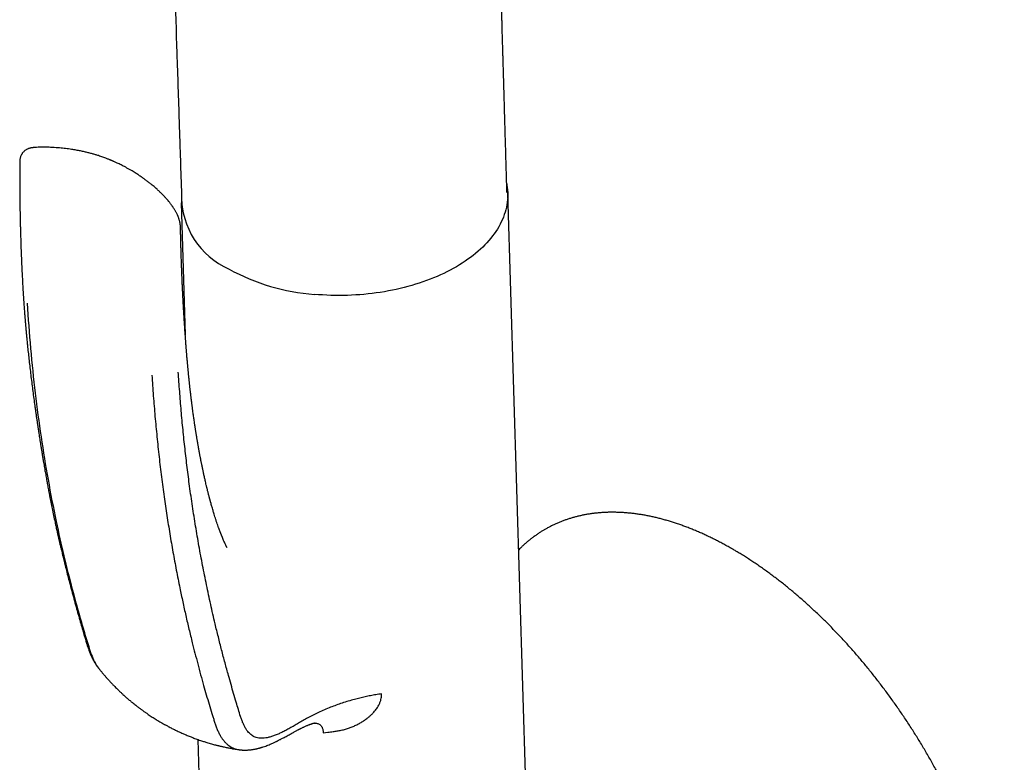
# Model space of a CAD drawing. Header units: millimetres. Extents: x 8 to 743, y 12 to 692.
# Tile 32 of 56: x 668 to 743, y 170 to 226. Entities that reach past the tile are written whole.
import ezdxf

# ---------------------------------------------------------------- set-up
doc = ezdxf.new("R2010")
doc.units = ezdxf.units.MM

msp = doc.modelspace()

# ---------------------------------------------------------------- linework, layer by layer
at = {"color": 7, "linetype": 'Continuous', "lineweight": 30}
for p, q in [((706.461, 161.07), (704.856, 213.187)), ((680.068, 212.424), (680.376, 202.421)), ((707.596, 187.581), (707.458, 187.498)), ((690.852, 172.204), (691.202, 172.239)), ((681.322, 171.69), (681.672, 160.307))]:
    msp.add_line(p, q, dxfattribs=at)
at = {"color": 7, "linetype": 'Continuous', "lineweight": 30, "flags": 128}
msp.add_lwpolyline([(704.783, 213.866), (704.797, 213.785), (704.825, 213.598), (704.844, 213.411), (704.855, 213.223), (704.859, 213.035), (704.854, 212.846), (704.841, 212.658), (704.82, 212.47), (704.792, 212.282), (704.755, 212.094), (704.71, 211.907), (704.658, 211.72), (704.598, 211.534), (704.529, 211.349), (704.453, 211.165), (704.37, 210.982), (704.278, 210.8), (704.179, 210.619), (704.072, 210.44), (703.958, 210.262), (703.837, 210.086), (703.708, 209.912), (703.571, 209.739), (703.428, 209.569), (703.278, 209.4), (703.12, 209.234), (702.956, 209.07), (702.785, 208.909), (702.607, 208.75), (702.422, 208.594), (702.232, 208.44), (702.035, 208.289), (701.831, 208.142), (701.622, 207.997), (701.407, 207.855), (701.186, 207.716), (700.959, 207.581), (700.727, 207.449), (700.49, 207.321), (700.247, 207.196), (699.999, 207.075), (699.747, 206.957), (699.489, 206.844), (699.228, 206.734), (698.961, 206.628), (698.691, 206.526), (698.417, 206.428), (698.138, 206.334), (697.856, 206.244), (697.571, 206.159), (697.282, 206.078), (696.99, 206.001), (696.696, 205.929), (696.398, 205.861), (696.098, 205.797), (695.796, 205.738), (695.491, 205.684), (695.185, 205.634), (694.877, 205.589), (694.567, 205.549), (694.256, 205.513), (693.943, 205.482), (693.63, 205.456), (693.316, 205.434), (693.002, 205.417), (692.687, 205.405), (692.372, 205.398), (692.057, 205.395), (691.742, 205.398), (691.428, 205.405), (691.114, 205.417), (690.801, 205.433), (690.489, 205.455), (690.179, 205.481)], dxfattribs=at)
at = {"color": 7, "linetype": 'Continuous', "lineweight": 30}
for centre, radius, start, end in [((686.162, 212.946), 6.074, 179.50327, 246.08633), ((691.357, 221.404), 15.967, 241.34072, 265.76848)]:
    msp.add_arc(centre, radius, start, end, dxfattribs=at)
for points, knots in [([(704.799, 213.206), (704.797, 213.254), (704.789, 213.538), (704.774, 214.053), (704.754, 214.744), (704.735, 215.416), (704.716, 216.069), (704.698, 216.702), (704.68, 217.32), (704.662, 217.924), (704.645, 218.513), (704.632, 218.986), (704.621, 219.347), (704.614, 219.599), (704.607, 219.838), (704.601, 220.057), (704.595, 220.252), (704.59, 220.423), (704.586, 220.571), (704.582, 220.703), (704.579, 220.819), (704.576, 220.92), (704.573, 221.016), (704.57, 221.128), (704.566, 221.267), (704.561, 221.435), (704.555, 221.621), (704.549, 221.839), (704.542, 222.092), (704.533, 222.382), (704.524, 222.697), (704.515, 223.027), (704.505, 223.363), (704.49, 223.866), (704.471, 224.527), (704.448, 225.34), (704.43, 225.976), (704.416, 226.441), (704.407, 226.742), (704.399, 227.033), (704.391, 227.308), (704.384, 227.563), (704.378, 227.779), (704.372, 227.959), (704.368, 228.107), (704.364, 228.243), (704.361, 228.366), (704.357, 228.477), (704.354, 228.578), (704.352, 228.676), (704.348, 228.784), (704.345, 228.91), (704.341, 229.056), (704.336, 229.22), (704.331, 229.401), (704.325, 229.601), (704.319, 229.812), (704.313, 230.032), (704.306, 230.26), (704.299, 230.5), (704.292, 230.743), (704.285, 230.985), (704.277, 231.265), (704.268, 231.582), (704.258, 231.932), (704.247, 232.307), (704.235, 232.704), (704.224, 233.118), (704.212, 233.512), (704.201, 233.887), (704.191, 234.243), (704.181, 234.581), (704.172, 234.902), (704.164, 235.187), (704.156, 235.446), (704.149, 235.689), (704.142, 235.946), (704.133, 236.247), (704.123, 236.594), (704.112, 236.992), (704.1, 237.414), (704.087, 237.856), (704.074, 238.311), (704.061, 238.772), (704.039, 239.512), (704.01, 240.538), (703.982, 241.509), (703.964, 242.148), (703.955, 242.441), (703.947, 242.72), (703.94, 242.985), (703.932, 243.235), (703.926, 243.469), (703.919, 243.689), (703.913, 243.896), (703.908, 244.091), (703.903, 244.273), (703.898, 244.443), (703.893, 244.613), (703.888, 244.794), (703.882, 245.007), (703.874, 245.254), (703.866, 245.538), (703.857, 245.846), (703.848, 246.171), (703.835, 246.617), (703.819, 247.179), (703.8, 247.839), (703.782, 248.488), (703.764, 249.119), (703.746, 249.74), (703.728, 250.341), (703.713, 250.878), (703.699, 251.355), (703.687, 251.776), (703.676, 252.187), (703.664, 252.59), (703.652, 252.996), (703.641, 253.405), (703.629, 253.823), (703.617, 254.246), (703.604, 254.678), (703.591, 255.121), (703.579, 255.545), (703.568, 255.953), (703.556, 256.348), (703.545, 256.762), (703.532, 257.194), (703.519, 257.644), (703.508, 258.027), (703.499, 258.339), (703.493, 258.567), (703.487, 258.788), (703.481, 258.997), (703.475, 259.192), (703.47, 259.374), (703.464, 259.56), (703.459, 259.748), (703.454, 259.933), (703.449, 260.093), (703.445, 260.225), (703.442, 260.34), (703.439, 260.451), (703.435, 260.574), (703.431, 260.712), (703.427, 260.863), (703.422, 261.029), (703.417, 261.21), (703.411, 261.411), (703.405, 261.635), (703.398, 261.881), (703.391, 262.14), (703.383, 262.407), (703.375, 262.678), (703.364, 263.081), (703.348, 263.622), (703.329, 264.305), (703.309, 265.009), (703.292, 265.582), (703.28, 266.016), (703.272, 266.296), (703.264, 266.562), (703.257, 266.81), (703.251, 267.039), (703.245, 267.25), (703.239, 267.441), (703.234, 267.611), (703.23, 267.753), (703.227, 267.868), (703.224, 267.965), (703.221, 268.063), (703.218, 268.173), (703.214, 268.31), (703.21, 268.478), (703.204, 268.679), (703.198, 268.903), (703.191, 269.131), (703.184, 269.36), (703.178, 269.584), (703.172, 269.812), (703.164, 270.079), (703.155, 270.377), (703.146, 270.699), (703.138, 270.997), (703.13, 271.255), (703.124, 271.476), (703.119, 271.661), (703.114, 271.837), (703.109, 272.024), (703.103, 272.235), (703.096, 272.476), (703.088, 272.737), (703.08, 273.019), (703.072, 273.321), (703.063, 273.605), (703.056, 273.865), (703.05, 274.09), (703.044, 274.305), (703.038, 274.506), (703.033, 274.69), (703.028, 274.858), (703.023, 275.011), (703.02, 275.148), (703.016, 275.271), (703.013, 275.38), (703.01, 275.479), (703.007, 275.574), (703.004, 275.675), (703.001, 275.786), (702.998, 275.908), (702.994, 276.059), (702.988, 276.245), (702.982, 276.469), (702.975, 276.712), (702.967, 276.976), (702.959, 277.258), (702.951, 277.552), (702.943, 277.852), (702.928, 278.37), (702.907, 279.107), (702.886, 279.824), (702.873, 280.305), (702.866, 280.547), (702.859, 280.789), (702.852, 281.032), (702.845, 281.275), (702.838, 281.513), (702.832, 281.741), (702.825, 281.971), (702.819, 282.2), (702.812, 282.426), (702.807, 282.628), (702.802, 282.807), (702.798, 282.95), (702.794, 283.063), (702.792, 283.152), (702.789, 283.241), (702.787, 283.338), (702.783, 283.462), (702.779, 283.615), (702.773, 283.801), (702.768, 284.001), (702.762, 284.213), (702.755, 284.436), (702.748, 284.676), (702.741, 284.934), (702.734, 285.204), (702.724, 285.546), (702.712, 285.949), (702.699, 286.405), (702.687, 286.841), (702.675, 287.258), (702.664, 287.654), (702.653, 288.041), (702.642, 288.419), (702.632, 288.788), (702.622, 289.139), (702.612, 289.474), (702.604, 289.772), (702.596, 290.037), (702.589, 290.279), (702.582, 290.53), (702.575, 290.797), (702.566, 291.092), (702.557, 291.417), (702.547, 291.773), (702.536, 292.148), (702.525, 292.542), (702.514, 292.949), (702.502, 293.361), (702.49, 293.774), (702.465, 294.673), (702.441, 295.532), (702.417, 296.351), (702.409, 296.646), (702.401, 296.936), (702.393, 297.212), (702.386, 297.469), (702.379, 297.705), (702.373, 297.92), (702.367, 298.114), (702.363, 298.288), (702.359, 298.431), (702.355, 298.548), (702.352, 298.645), (702.35, 298.745), (702.347, 298.856), (702.343, 298.984), (702.339, 299.129), (702.334, 299.29), (702.329, 299.468), (702.324, 299.663), (702.318, 299.873), (702.311, 300.101), (702.304, 300.344), (702.295, 300.69), (702.282, 301.124), (702.268, 301.636), (702.255, 302.107), (702.242, 302.541), (702.231, 302.939), (702.22, 303.319), (702.21, 303.68), (702.2, 304.025), (702.191, 304.367), (702.181, 304.705), (702.172, 305.038), (702.164, 305.295), (702.159, 305.489), (702.155, 305.632), (702.15, 305.795), (702.145, 305.978), (702.139, 306.18), (702.133, 306.401), (702.126, 306.643), (702.119, 306.904), (702.111, 307.184), (702.103, 307.485), (702.094, 307.804), (702.084, 308.137), (702.075, 308.481), (702.064, 308.837), (702.056, 309.152), (702.05, 309.348), (702.048, 309.42)], [0, 0, 0, 0, 0.0014785, 0.0088648, 0.0160492, 0.0230317, 0.0298123, 0.0363909, 0.0427673, 0.0491035, 0.0552266, 0.0611365, 0.0638486, 0.0665072, 0.0690009, 0.0712881, 0.0733686, 0.0750808, 0.0766223, 0.0779931, 0.0791931, 0.0802223, 0.0811545, 0.0821751, 0.0837374, 0.0854838, 0.0874142, 0.0895288, 0.0922863, 0.0953047, 0.0985841, 0.1020902, 0.1056006, 0.1090751, 0.117758, 0.1262088, 0.1344276, 0.137593, 0.1407224, 0.1437946, 0.1466666, 0.1493123, 0.1517315, 0.1533974, 0.154936, 0.1563471, 0.1576309, 0.1587873, 0.1598164, 0.1607643, 0.1618543, 0.1631802, 0.1646943, 0.1663966, 0.1682871, 0.1703658, 0.1726328, 0.1748521, 0.1772263, 0.1797542, 0.1823137, 0.1848239, 0.1872848, 0.1910521, 0.1946975, 0.198221, 0.202749, 0.2070582, 0.2111486, 0.2150303, 0.2187295, 0.2222478, 0.2255852, 0.2287415, 0.231136, 0.2336551, 0.2363239, 0.2391424, 0.2430261, 0.2471624, 0.2515512, 0.2561905, 0.2609458, 0.2657358, 0.2705607, 0.2840086, 0.2977197, 0.3008654, 0.3039292, 0.3068368, 0.309588, 0.312183, 0.3146217, 0.316904, 0.3190301, 0.3210896, 0.3229776, 0.324694, 0.3263995, 0.3282803, 0.3303365, 0.3330356, 0.3359873, 0.3391918, 0.3426269, 0.346126, 0.3530865, 0.3601627, 0.366696, 0.373323, 0.3798315, 0.386078, 0.3920623, 0.3965804, 0.4009375, 0.4051949, 0.4093895, 0.4135214, 0.4178351, 0.422145, 0.4265457, 0.4310378, 0.4356215, 0.4403406, 0.4442544, 0.4483598, 0.4526567, 0.4571452, 0.4618252, 0.4666969, 0.4691033, 0.4715264, 0.4738299, 0.4759952, 0.4780226, 0.4799118, 0.481663, 0.4838453, 0.4857666, 0.4874267, 0.4888257, 0.4898794, 0.4910122, 0.4922931, 0.4937222, 0.4952995, 0.4970249, 0.4988985, 0.5009203, 0.503309, 0.5058761, 0.508602, 0.5113821, 0.5142009, 0.5170582, 0.5239463, 0.5310491, 0.5383667, 0.545899, 0.548917, 0.55188, 0.5546432, 0.5572044, 0.5596046, 0.5617953, 0.5637765, 0.5655482, 0.5671104, 0.5681908, 0.5691426, 0.5701261, 0.5712667, 0.5725641, 0.5744067, 0.5764945, 0.5788275, 0.5814059, 0.5836039, 0.5859533, 0.5883771, 0.5907136, 0.5943023, 0.5976487, 0.6007525, 0.6036139, 0.6056919, 0.6076203, 0.6093989, 0.6111651, 0.6134611, 0.6159676, 0.6186845, 0.6216119, 0.6247499, 0.6280984, 0.630467, 0.6328615, 0.6351056, 0.6371901, 0.6391153, 0.6408508, 0.6424325, 0.6438604, 0.6451345, 0.646276, 0.6472572, 0.6482035, 0.649254, 0.6504089, 0.6516682, 0.653032, 0.6551437, 0.6574652, 0.6599964, 0.6627375, 0.6656883, 0.6687917, 0.67191, 0.6750372, 0.6849232, 0.6948968, 0.6974039, 0.6999164, 0.7024345, 0.704958, 0.707487, 0.7099993, 0.7123767, 0.7146019, 0.7171832, 0.7195239, 0.7216239, 0.7234832, 0.7251018, 0.7261085, 0.726993, 0.7278685, 0.7288785, 0.7300236, 0.7317272, 0.7336624, 0.7358291, 0.7379594, 0.7402743, 0.7427738, 0.745458, 0.7483177, 0.7511788, 0.756127, 0.7608687, 0.7654039, 0.7697325, 0.7738546, 0.7777701, 0.7817974, 0.7856186, 0.7892713, 0.7927556, 0.7960715, 0.7985586, 0.8010092, 0.8036164, 0.8063921, 0.8093363, 0.8128213, 0.8165163, 0.8204212, 0.8245362, 0.8288059, 0.833092, 0.8373878, 0.8416934, 0.8611021, 0.8641699, 0.8672424, 0.8703037, 0.8731904, 0.8758602, 0.8783131, 0.8805489, 0.8825678, 0.8843696, 0.8859544, 0.8870474, 0.8880066, 0.8889949, 0.89015, 0.8914718, 0.89298, 0.8946591, 0.8965093, 0.8985304, 0.9007225, 0.9030857, 0.9056199, 0.9083095, 0.9138612, 0.9191731, 0.9242451, 0.9285709, 0.9327054, 0.9366487, 0.9404006, 0.9439799, 0.947405, 0.9510579, 0.9545171, 0.9577826, 0.9590758, 0.9605646, 0.9622573, 0.9641538, 0.9662543, 0.9685587, 0.971067, 0.9737792, 0.9766954, 0.9798156, 0.9831397, 0.9866679, 0.9901814, 0.9938762, 0.9977525, 1, 1, 1, 1]), ([(677.744, 283.858), (678.081, 273.792), (678.641, 257.079), (679.302, 237.058), (679.686, 225.375), (679.867, 219.868), (679.947, 217.399), (679.977, 216.512), (680, 215.79), (680.044, 214.451), (680.083, 213.259), (680.112, 212.368)], [0, 0, 0, 0, 0.422459, 0.701458, 0.840171, 0.912771, 0.932363, 0.943819, 0.949997, 0.962628, 1, 1, 1, 1]), ([(668.884, 216.625), (668.854, 216.622), (668.799, 216.617), (668.731, 216.608), (668.68, 216.6), (668.626, 216.59), (668.57, 216.576), (668.504, 216.556), (668.438, 216.531), (668.366, 216.499), (668.289, 216.455), (668.211, 216.402), (668.141, 216.344), (668.082, 216.285), (668.03, 216.224), (667.986, 216.165), (667.948, 216.104), (667.913, 216.038), (667.876, 215.955), (667.844, 215.854), (667.819, 215.737), (667.815, 215.653), (667.813, 215.609)], [0, 0, 0, 0, 0.05843, 0.106586, 0.144326, 0.171861, 0.218776, 0.260353, 0.302614, 0.347878, 0.400864, 0.460746, 0.515471, 0.562171, 0.608442, 0.656398, 0.69119, 0.735194, 0.788696, 0.851224, 0.922023, 1, 1, 1, 1]), ([(676.154, 214.957), (676.085, 214.996), (675.953, 215.071), (675.763, 215.175), (675.588, 215.266), (675.43, 215.346), (675.288, 215.415), (675.162, 215.475), (675.057, 215.523), (674.971, 215.561), (674.903, 215.591), (674.848, 215.615), (674.805, 215.633), (674.775, 215.646), (674.747, 215.658), (674.712, 215.673), (674.659, 215.695), (674.588, 215.723), (674.5, 215.759), (674.393, 215.8), (674.267, 215.848), (674.121, 215.9), (673.958, 215.957), (673.77, 216.018), (673.558, 216.084), (673.32, 216.152), (673.064, 216.221), (672.79, 216.288), (672.494, 216.353), (672.176, 216.415), (671.885, 216.465), (671.627, 216.504), (671.408, 216.534), (671.179, 216.561), (670.941, 216.586), (670.692, 216.608), (670.456, 216.625), (670.235, 216.637), (670.033, 216.645), (669.828, 216.65), (669.599, 216.652), (669.348, 216.649), (669.095, 216.639), (668.94, 216.628), (668.87, 216.622)], [0, 0, 0, 0, 0.033324, 0.063924, 0.091803, 0.116959, 0.13939, 0.159095, 0.176068, 0.188677, 0.199189, 0.207693, 0.214298, 0.219004, 0.221815, 0.227209, 0.235328, 0.246177, 0.259759, 0.27608, 0.29515, 0.316979, 0.341538, 0.367944, 0.399965, 0.433986, 0.470053, 0.50822, 0.548473, 0.590713, 0.634859, 0.661485, 0.688765, 0.716732, 0.745442, 0.775086, 0.805691, 0.829198, 0.853132, 0.877482, 0.902328, 0.936265, 0.970997, 1, 1, 1, 1]), ([(667.811, 215.608), (667.81, 215.552), (667.809, 215.403), (667.808, 215.168), (667.807, 214.908), (667.807, 214.67), (667.807, 214.453), (667.807, 214.257), (667.807, 214.083), (667.808, 213.928), (667.808, 213.788), (667.809, 213.665), (667.81, 213.56), (667.81, 213.481), (667.811, 213.42), (667.811, 213.369), (667.811, 213.314), (667.812, 213.252), (667.812, 213.181), (667.813, 213.101), (667.814, 213.011), (667.815, 212.906), (667.816, 212.781), (667.818, 212.634), (667.82, 212.468), (667.822, 212.284), (667.826, 212.07), (667.83, 211.824), (667.835, 211.545), (667.841, 211.242), (667.848, 210.915), (667.856, 210.566), (667.866, 210.196), (667.878, 209.805), (667.891, 209.391), (667.906, 208.952), (667.924, 208.486), (667.945, 207.994), (667.968, 207.479), (667.994, 206.941), (668.024, 206.38), (668.056, 205.828), (668.078, 205.464), (668.089, 205.293)], [0, 0, 0, 0, 0.015885, 0.042528, 0.067227, 0.089984, 0.110799, 0.129352, 0.146032, 0.160839, 0.173774, 0.1862, 0.196208, 0.203799, 0.208972, 0.213633, 0.218691, 0.224622, 0.231426, 0.239103, 0.247654, 0.257263, 0.269547, 0.283648, 0.299565, 0.317299, 0.336849, 0.361361, 0.388235, 0.417472, 0.449073, 0.483037, 0.518695, 0.556634, 0.596854, 0.639355, 0.685075, 0.733171, 0.783641, 0.836487, 0.891707, 0.949299, 1, 1, 1, 1]), ([(680.015, 210.583), (680.014, 210.617), (680.012, 210.68), (680.003, 210.763), (679.995, 210.828), (679.987, 210.879), (679.978, 210.924), (679.968, 210.972), (679.955, 211.03), (679.936, 211.102), (679.912, 211.184), (679.884, 211.266), (679.856, 211.341), (679.83, 211.404), (679.804, 211.466), (679.773, 211.535), (679.733, 211.617), (679.687, 211.706), (679.637, 211.797), (679.587, 211.882), (679.539, 211.961), (679.493, 212.032), (679.45, 212.096), (679.411, 212.153), (679.373, 212.207), (679.33, 212.266), (679.281, 212.331), (679.227, 212.402), (679.171, 212.473), (679.104, 212.555), (679.028, 212.645), (678.944, 212.742), (678.865, 212.829), (678.79, 212.911), (678.711, 212.994), (678.631, 213.077), (678.552, 213.157), (678.479, 213.228), (678.405, 213.299), (678.322, 213.377), (678.228, 213.464), (678.121, 213.56), (678, 213.665), (677.885, 213.762), (677.78, 213.847), (677.69, 213.92), (677.594, 213.995), (677.492, 214.073), (677.391, 214.149), (677.296, 214.218), (677.215, 214.276), (677.155, 214.319), (677.113, 214.348), (677.082, 214.37), (677.047, 214.394), (677.001, 214.425), (676.942, 214.465), (676.864, 214.518), (676.764, 214.584), (676.64, 214.664), (676.496, 214.754), (676.332, 214.853), (676.215, 214.921), (676.154, 214.957)], [0, 0, 0, 0, 0.016605, 0.030469, 0.041723, 0.051027, 0.059225, 0.066355, 0.076453, 0.089547, 0.10564, 0.122186, 0.135944, 0.146994, 0.156841, 0.170081, 0.185955, 0.204266, 0.222452, 0.239644, 0.255088, 0.269651, 0.282678, 0.293919, 0.304786, 0.316301, 0.330671, 0.346514, 0.361594, 0.375882, 0.399451, 0.420551, 0.439674, 0.457924, 0.475361, 0.496399, 0.515043, 0.530439, 0.546641, 0.565345, 0.586134, 0.609329, 0.635326, 0.664268, 0.682019, 0.700714, 0.720352, 0.740933, 0.762307, 0.781542, 0.797507, 0.81021, 0.81687, 0.822132, 0.828522, 0.837449, 0.848912, 0.862908, 0.883045, 0.906824, 0.934242, 0.9653, 1, 1, 1, 1]), ([(680.485, 200.997), (680.482, 201.029), (680.476, 201.102), (680.467, 201.222), (680.456, 201.362), (680.446, 201.489), (680.438, 201.59), (680.433, 201.652), (680.429, 201.702), (680.425, 201.752), (680.421, 201.811), (680.416, 201.882), (680.406, 202.01), (680.393, 202.192), (680.38, 202.37), (680.371, 202.49), (680.367, 202.549), (680.363, 202.6), (680.36, 202.644), (680.358, 202.681), (680.355, 202.72), (680.352, 202.769), (680.347, 202.833), (680.342, 202.91), (680.337, 202.99), (680.332, 203.067), (680.325, 203.165), (680.318, 203.28), (680.309, 203.405), (680.303, 203.506), (680.298, 203.586), (680.293, 203.659), (680.288, 203.747), (680.281, 203.854), (680.274, 203.972), (680.267, 204.092), (680.26, 204.206), (680.253, 204.329), (680.245, 204.462), (680.237, 204.611), (680.228, 204.764), (680.221, 204.896), (680.215, 205.004), (680.211, 205.09), (680.206, 205.179), (680.201, 205.274), (680.196, 205.37), (680.192, 205.46), (680.188, 205.537), (680.185, 205.601), (680.182, 205.659), (680.179, 205.718), (680.176, 205.782), (680.172, 205.867), (680.167, 205.975), (680.16, 206.11), (680.154, 206.254), (680.147, 206.398), (680.142, 206.516), (680.138, 206.603), (680.135, 206.667), (680.133, 206.733), (680.129, 206.815), (680.125, 206.914), (680.121, 207.023), (680.116, 207.138), (680.111, 207.258), (680.107, 207.384), (680.102, 207.517), (680.097, 207.643), (680.093, 207.749), (680.089, 207.856), (680.085, 207.981), (680.079, 208.141), (680.075, 208.282), (680.071, 208.397), (680.068, 208.48), (680.066, 208.566), (680.063, 208.656), (680.06, 208.744), (680.058, 208.823), (680.056, 208.891), (680.055, 208.946), (680.053, 208.993), (680.052, 209.041), (680.05, 209.101), (680.047, 209.212), (680.043, 209.364), (680.039, 209.527), (680.036, 209.66), (680.033, 209.76), (680.031, 209.849), (680.029, 209.926), (680.028, 209.995), (680.026, 210.066), (680.025, 210.14), (680.023, 210.222), (680.021, 210.314), (680.019, 210.426), (680.017, 210.521), (680.016, 210.577), (680.016, 210.59)], [0, 0, 0, 0, 0.0101835, 0.0233871, 0.0382916, 0.0548849, 0.0638272, 0.0703903, 0.0748288, 0.0797263, 0.0860662, 0.093645, 0.1023546, 0.1266579, 0.1516818, 0.158691, 0.1649089, 0.1703158, 0.1749107, 0.1786929, 0.1822188, 0.1870873, 0.1941103, 0.2026912, 0.2112363, 0.2193877, 0.2271446, 0.2422901, 0.2555809, 0.2667749, 0.274083, 0.2808825, 0.2897632, 0.3017901, 0.3146299, 0.3271302, 0.3392815, 0.3507485, 0.3658098, 0.3810276, 0.3974734, 0.4139479, 0.4224879, 0.4313292, 0.4406924, 0.4505785, 0.4609856, 0.4706999, 0.4787238, 0.4850545, 0.4907141, 0.496888, 0.5035931, 0.5108439, 0.5233426, 0.5373226, 0.5531197, 0.5680348, 0.5821984, 0.5901202, 0.5952223, 0.6020363, 0.6105753, 0.620842, 0.6327859, 0.6444283, 0.6567939, 0.6698842, 0.6837011, 0.6979755, 0.708925, 0.7167138, 0.7310517, 0.7475654, 0.7665069, 0.7746423, 0.7831701, 0.7920909, 0.8014055, 0.8108482, 0.8191365, 0.8260997, 0.831736, 0.8360443, 0.8405532, 0.8467323, 0.8545834, 0.8747512, 0.893534, 0.9049827, 0.9154787, 0.9246147, 0.9323881, 0.9389096, 0.9459872, 0.9542532, 0.9617091, 0.9710642, 0.9825507, 0.9961734, 1, 1, 1, 1]), ([(668.089, 205.297), (668.095, 205.207), (668.106, 205.035), (668.123, 204.786), (668.139, 204.556), (668.155, 204.345), (668.169, 204.153), (668.182, 203.98), (668.195, 203.827), (668.205, 203.692), (668.215, 203.577), (668.223, 203.48), (668.229, 203.403), (668.234, 203.346), (668.237, 203.307), (668.24, 203.283), (668.241, 203.264), (668.243, 203.244), (668.245, 203.22), (668.249, 203.176), (668.255, 203.106), (668.263, 203.009), (668.273, 202.898), (668.284, 202.775), (668.296, 202.643), (668.315, 202.44), (668.341, 202.168), (668.375, 201.821), (668.415, 201.42), (668.464, 200.96), (668.521, 200.441), (668.583, 199.904), (668.67, 199.173), (668.786, 198.254), (668.898, 197.424), (668.976, 196.864), (669.017, 196.574), (669.058, 196.285), (669.1, 195.997), (669.142, 195.716), (669.182, 195.444), (669.222, 195.183), (669.26, 194.936), (669.295, 194.708), (669.324, 194.522), (669.347, 194.374), (669.365, 194.26), (669.382, 194.156), (669.396, 194.063), (669.408, 193.988), (669.418, 193.93), (669.426, 193.877), (669.435, 193.819), (669.447, 193.748), (669.461, 193.663), (669.477, 193.566), (669.494, 193.459), (669.514, 193.341), (669.535, 193.211), (669.559, 193.071), (669.598, 192.834), (669.654, 192.508), (669.725, 192.098), (669.796, 191.699), (669.866, 191.31), (669.936, 190.931), (670.007, 190.555), (670.085, 190.148), (670.174, 189.699), (670.273, 189.206), (670.379, 188.694), (670.466, 188.287), (670.53, 187.991), (670.569, 187.815), (670.606, 187.65), (670.639, 187.499), (670.67, 187.363), (670.698, 187.24), (670.723, 187.131), (670.744, 187.036), (670.762, 186.958), (670.777, 186.895), (670.79, 186.838), (670.804, 186.777), (670.821, 186.704), (670.842, 186.613), (670.868, 186.503), (670.899, 186.371), (670.935, 186.219), (670.976, 186.048), (671.019, 185.87), (671.063, 185.687), (671.109, 185.5), (671.158, 185.3), (671.211, 185.087), (671.266, 184.865), (671.348, 184.541), (671.455, 184.123), (671.6, 183.568), (671.755, 182.98), (671.922, 182.363), (672.086, 181.767), (672.222, 181.28), (672.33, 180.898), (672.409, 180.62), (672.484, 180.357), (672.556, 180.111), (672.623, 179.881), (672.682, 179.684), (672.731, 179.517), (672.774, 179.376), (672.817, 179.234), (672.863, 179.083), (672.913, 178.919), (672.966, 178.748), (673.026, 178.567), (673.076, 178.424), (673.114, 178.324), (673.136, 178.268), (673.158, 178.214), (673.179, 178.164), (673.199, 178.117), (673.221, 178.066), (673.246, 178.011), (673.272, 177.955), (673.295, 177.905), (673.318, 177.859), (673.345, 177.806), (673.376, 177.746), (673.408, 177.686), (673.438, 177.633), (673.463, 177.589), (673.486, 177.55), (673.507, 177.515), (673.528, 177.481), (673.553, 177.442), (673.582, 177.397), (673.612, 177.351), (673.64, 177.31), (673.665, 177.275), (673.689, 177.241), (673.72, 177.199), (673.754, 177.153), (673.779, 177.122), (673.789, 177.109)], [0, 0, 0, 0, 0.008789, 0.016964, 0.02452, 0.031457, 0.037771, 0.043462, 0.048527, 0.052965, 0.056776, 0.059957, 0.062509, 0.064432, 0.065648, 0.066328, 0.066866, 0.067529, 0.068318, 0.069232, 0.071887, 0.075241, 0.078829, 0.082976, 0.087444, 0.091985, 0.103091, 0.11461, 0.126543, 0.143174, 0.160548, 0.178658, 0.197101, 0.234237, 0.27169, 0.281548, 0.291425, 0.30132, 0.311233, 0.320963, 0.330127, 0.339292, 0.347801, 0.355656, 0.362858, 0.36705, 0.370984, 0.374658, 0.377896, 0.38059, 0.382418, 0.38401, 0.386002, 0.388475, 0.391426, 0.394857, 0.39853, 0.402628, 0.407151, 0.412098, 0.417239, 0.431916, 0.446261, 0.460275, 0.473956, 0.487305, 0.500381, 0.513805, 0.530668, 0.548271, 0.566605, 0.585661, 0.592172, 0.598657, 0.604655, 0.610116, 0.61504, 0.619427, 0.623471, 0.626921, 0.629777, 0.632041, 0.633748, 0.636015, 0.638622, 0.641801, 0.645904, 0.650729, 0.656275, 0.662542, 0.669532, 0.67591, 0.682792, 0.690179, 0.698073, 0.706418, 0.714771, 0.734155, 0.75312, 0.777098, 0.800417, 0.823089, 0.845116, 0.856361, 0.867093, 0.877227, 0.886752, 0.895661, 0.903944, 0.909741, 0.915179, 0.920538, 0.92636, 0.932665, 0.939404, 0.946099, 0.952774, 0.954761, 0.956809, 0.958831, 0.960627, 0.962188, 0.96388, 0.966081, 0.968212, 0.969949, 0.971447, 0.973325, 0.975648, 0.978081, 0.979932, 0.981566, 0.983016, 0.984331, 0.985516, 0.986928, 0.988793, 0.99056, 0.992207, 0.993574, 0.994675, 0.996194, 0.998489, 1, 1, 1, 1]), ([(668.368, 204.811), (668.45, 203.659), (668.614, 201.353), (668.972, 197.972), (669.414, 194.653), (669.946, 191.402), (670.53, 188.397), (671.15, 185.627), (671.787, 183.08), (672.307, 181.206), (672.671, 179.972), (672.855, 179.357), (673.045, 178.748), (673.23, 178.134), (673.478, 177.584), (673.669, 177.237), (673.795, 177.102), (673.797, 177.1)], [0, 0, 0, 0, 0.114313, 0.228613, 0.342896, 0.457166, 0.57142, 0.666618, 0.761805, 0.856985, 0.880779, 0.904573, 0.928366, 0.952153, 0.975901, 0.999629, 1, 1, 1, 1]), ([(683.551, 186.255), (683.551, 186.255), (683.551, 186.255), (683.545, 186.265), (683.534, 186.285), (683.518, 186.314), (683.499, 186.351), (683.476, 186.397), (683.444, 186.461), (683.401, 186.551), (683.346, 186.67), (683.287, 186.802), (683.228, 186.942), (683.18, 187.058), (683.146, 187.141), (683.126, 187.19), (683.107, 187.241), (683.087, 187.291), (683.066, 187.345), (683.046, 187.396), (683.027, 187.448), (683.009, 187.494), (682.991, 187.542), (682.972, 187.593), (682.955, 187.64), (682.94, 187.681), (682.927, 187.719), (682.894, 187.809), (682.843, 187.955), (682.771, 188.164), (682.7, 188.379), (682.631, 188.594), (682.56, 188.821), (682.495, 189.039), (682.438, 189.232), (682.394, 189.384), (682.355, 189.523), (682.325, 189.631), (682.305, 189.703), (682.294, 189.742), (682.282, 189.788), (682.267, 189.843), (682.251, 189.903), (682.235, 189.96), (682.223, 190.008), (682.213, 190.045), (682.204, 190.078), (682.195, 190.112), (682.177, 190.18), (682.153, 190.275), (682.121, 190.397), (682.092, 190.514), (682.065, 190.621), (682.042, 190.714), (682.02, 190.803), (681.997, 190.9), (681.966, 191.028), (681.931, 191.178), (681.894, 191.337), (681.861, 191.481), (681.829, 191.622), (681.797, 191.767), (681.766, 191.909), (681.738, 192.038), (681.713, 192.158), (681.688, 192.279), (681.662, 192.404), (681.637, 192.525), (681.614, 192.639), (681.592, 192.747), (681.57, 192.86), (681.547, 192.978), (681.525, 193.092), (681.505, 193.196), (681.485, 193.301), (681.463, 193.416), (681.439, 193.548), (681.413, 193.688), (681.39, 193.817), (681.37, 193.93), (681.354, 194.022), (681.339, 194.105), (681.325, 194.185), (681.311, 194.268), (681.296, 194.356), (681.281, 194.446), (681.267, 194.529), (681.255, 194.605), (681.242, 194.682), (681.227, 194.771), (681.211, 194.871), (681.194, 194.976), (681.178, 195.078), (681.163, 195.174), (681.15, 195.261), (681.138, 195.337), (681.128, 195.404), (681.118, 195.468), (681.107, 195.538), (681.096, 195.617), (681.078, 195.736), (681.056, 195.885), (681.031, 196.058), (681.008, 196.223), (680.985, 196.386), (680.966, 196.527), (680.949, 196.649), (680.936, 196.752), (680.922, 196.857), (680.909, 196.956), (680.896, 197.052), (680.885, 197.145), (680.873, 197.233), (680.864, 197.305), (680.857, 197.363), (680.851, 197.413), (680.844, 197.467), (680.836, 197.533), (680.827, 197.611), (680.816, 197.698), (680.803, 197.806), (680.788, 197.931), (680.774, 198.058), (680.762, 198.162), (680.752, 198.251), (680.741, 198.342), (680.729, 198.452), (680.715, 198.58), (680.702, 198.698), (680.691, 198.8), (680.683, 198.883), (680.674, 198.968), (680.665, 199.049), (680.658, 199.118), (680.653, 199.172), (680.648, 199.216), (680.644, 199.257), (680.638, 199.318), (680.629, 199.407), (680.617, 199.527), (680.605, 199.655), (680.594, 199.767), (680.586, 199.856), (680.579, 199.924), (680.573, 199.988), (680.567, 200.055), (680.56, 200.135), (680.551, 200.234), (680.54, 200.35), (680.528, 200.485), (680.515, 200.64), (680.5, 200.813), (680.49, 200.936), (680.485, 201.001)], [0, 0, 0, 0, 0.004086, 0.01232, 0.019971, 0.02797, 0.03568, 0.04365, 0.051448, 0.065283, 0.079791, 0.093833, 0.108198, 0.121859, 0.126744, 0.130881, 0.135262, 0.140148, 0.144082, 0.149376, 0.153329, 0.157075, 0.161083, 0.165392, 0.169746, 0.172465, 0.175496, 0.178972, 0.194264, 0.210309, 0.227426, 0.242872, 0.257728, 0.276543, 0.289132, 0.298228, 0.307991, 0.317805, 0.320288, 0.322616, 0.325671, 0.329577, 0.333815, 0.337794, 0.341013, 0.343359, 0.345253, 0.347527, 0.350205, 0.35876, 0.366379, 0.374569, 0.381801, 0.387219, 0.392904, 0.399072, 0.406182, 0.417709, 0.427955, 0.436818, 0.445291, 0.454918, 0.464308, 0.472076, 0.479375, 0.48683, 0.494742, 0.502749, 0.509567, 0.515902, 0.522886, 0.53038, 0.537535, 0.544023, 0.549688, 0.556988, 0.565116, 0.57373, 0.582637, 0.588522, 0.59412, 0.599323, 0.603918, 0.608632, 0.614177, 0.619872, 0.624881, 0.629111, 0.633555, 0.638765, 0.645074, 0.651403, 0.65749, 0.663334, 0.668677, 0.673176, 0.676795, 0.680584, 0.684648, 0.689188, 0.694583, 0.705751, 0.715639, 0.725197, 0.73484, 0.744395, 0.749923, 0.756213, 0.762532, 0.768279, 0.773451, 0.779351, 0.784428, 0.788896, 0.791905, 0.794558, 0.79752, 0.801338, 0.806016, 0.81117, 0.81641, 0.824772, 0.832754, 0.838503, 0.842776, 0.848015, 0.854361, 0.861753, 0.870079, 0.874608, 0.879372, 0.884372, 0.889216, 0.893204, 0.896273, 0.898514, 0.900695, 0.903285, 0.908925, 0.915869, 0.923554, 0.930562, 0.934821, 0.938749, 0.942347, 0.945828, 0.950363, 0.95613, 0.962699, 0.970368, 0.979139, 0.989015, 1, 1, 1, 1]), ([(695.273, 175.149), (695.132, 175.129), (694.85, 175.089), (694.433, 175.015), (694.023, 174.931), (693.62, 174.837), (693.194, 174.727), (692.748, 174.598), (692.284, 174.451), (691.838, 174.295), (691.389, 174.124), (690.94, 173.94), (690.496, 173.742), (690.078, 173.541), (689.684, 173.337), (689.317, 173.132), (688.975, 172.926), (688.646, 172.731), (688.326, 172.548), (688.016, 172.38), (687.715, 172.228), (687.423, 172.093), (687.14, 171.979), (686.865, 171.886), (686.61, 171.82), (686.375, 171.783), (686.159, 171.771), (685.954, 171.786), (685.775, 171.827), (685.618, 171.888), (685.483, 171.962), (685.357, 172.054), (685.241, 172.162), (685.118, 172.301), (684.992, 172.475), (684.869, 172.69), (684.758, 172.923), (684.659, 173.172), (684.542, 173.522), (684.406, 173.974), (684.231, 174.555), (684.046, 175.185), (683.85, 175.864), (683.631, 176.639), (683.392, 177.512), (683.136, 178.484), (682.886, 179.473), (682.606, 180.626), (682.304, 181.94), (681.987, 183.415), (681.691, 184.896), (681.415, 186.383), (681.158, 187.88), (680.922, 189.389), (680.71, 190.871), (680.521, 192.325), (680.354, 193.75), (680.203, 195.19), (680.068, 196.643), (679.949, 198.107), (679.883, 199.092), (679.85, 199.584)], [0, 0, 0, 0, 0.008384, 0.016746, 0.025078, 0.033367, 0.0416, 0.051797, 0.061872, 0.0718, 0.081564, 0.092501, 0.103173, 0.113545, 0.123583, 0.133278, 0.142659, 0.151744, 0.160551, 0.169099, 0.177409, 0.1855, 0.193395, 0.20112, 0.208706, 0.215263, 0.221759, 0.228215, 0.234658, 0.239817, 0.244996, 0.250204, 0.255449, 0.26073, 0.268215, 0.275779, 0.283417, 0.29113, 0.298919, 0.314441, 0.330252, 0.349455, 0.369059, 0.389016, 0.416207, 0.443807, 0.471678, 0.49968, 0.540389, 0.580853, 0.621002, 0.660939, 0.700744, 0.740489, 0.780248, 0.816757, 0.853347, 0.889994, 0.926668, 0.963345, 1, 1, 1, 1]), ([(677.843, 199.341), (677.878, 198.818), (677.948, 197.771), (678.076, 196.217), (678.222, 194.673), (678.386, 193.142), (678.568, 191.621), (678.765, 190.139), (678.976, 188.697), (679.2, 187.297), (679.438, 185.911), (679.692, 184.543), (679.943, 183.286), (680.186, 182.137), (680.417, 181.093), (680.658, 180.059), (680.89, 179.105), (681.113, 178.226), (681.324, 177.417), (681.544, 176.603), (681.761, 175.825), (681.975, 175.08), (682.185, 174.367), (682.359, 173.796), (682.492, 173.365), (682.58, 173.078), (682.673, 172.792), (682.776, 172.512), (682.893, 172.245), (683.018, 172.004), (683.152, 171.789), (683.291, 171.6), (683.444, 171.428), (683.602, 171.286), (683.761, 171.171), (683.917, 171.08), (684.083, 171.006), (684.26, 170.951), (684.399, 170.918), (684.483, 170.911), (684.501, 170.91)], [0, 0, 0, 0, 0.0486475, 0.0972663, 0.1458934, 0.1945672, 0.2433339, 0.2922137, 0.3383616, 0.3845027, 0.4305597, 0.4764684, 0.5221516, 0.5582522, 0.5941458, 0.6299415, 0.6657848, 0.694113, 0.7226983, 0.7516405, 0.7810347, 0.8064015, 0.8322148, 0.8584921, 0.8689429, 0.8794663, 0.8900605, 0.9007255, 0.9114635, 0.9222722, 0.9315423, 0.9408628, 0.9502351, 0.9596663, 0.9672466, 0.9748498, 0.9824735, 0.9901152, 0.9977657, 1, 1, 1, 1]), ([(721.919, 186.143), (721.862, 186.176), (721.698, 186.27), (721.427, 186.421), (721.105, 186.595), (720.783, 186.763), (720.462, 186.926), (720.141, 187.082), (719.821, 187.232), (719.501, 187.376), (719.182, 187.514), (718.864, 187.646), (718.546, 187.771), (718.229, 187.891), (717.914, 188.004), (717.599, 188.11), (717.286, 188.211), (716.973, 188.305), (716.662, 188.392), (716.353, 188.474), (716.045, 188.548), (715.738, 188.616), (715.433, 188.678), (715.13, 188.733), (714.828, 188.782), (714.529, 188.824), (714.231, 188.859), (713.936, 188.888), (713.642, 188.911), (713.351, 188.926), (713.063, 188.935), (712.776, 188.938), (712.492, 188.934), (712.211, 188.923), (711.932, 188.906), (711.656, 188.882), (711.383, 188.852), (711.112, 188.815), (710.845, 188.771), (710.58, 188.721), (710.319, 188.665), (710.061, 188.602), (709.805, 188.532), (709.554, 188.457), (709.305, 188.374), (709.06, 188.286), (708.819, 188.191), (708.58, 188.09), (708.346, 187.982), (708.115, 187.869), (707.888, 187.749), (707.717, 187.654), (707.622, 187.597), (707.601, 187.584)], [0, 0, 0, 0, 0.010648, 0.030859, 0.051072, 0.071286, 0.091501, 0.111716, 0.131932, 0.152149, 0.172365, 0.192581, 0.212797, 0.233011, 0.253224, 0.273434, 0.293643, 0.313848, 0.334049, 0.354247, 0.374439, 0.394626, 0.414806, 0.434979, 0.455144, 0.4753, 0.495447, 0.515583, 0.535707, 0.555819, 0.575918, 0.596003, 0.616073, 0.636127, 0.656165, 0.676186, 0.69619, 0.716176, 0.736145, 0.756095, 0.776028, 0.795943, 0.815841, 0.835722, 0.855588, 0.875439, 0.895277, 0.915102, 0.934917, 0.954722, 0.97452, 0.994313, 1, 1, 1, 1]), ([(707.458, 187.498), (707.39, 187.455), (707.248, 187.366), (707.036, 187.223), (706.824, 187.071), (706.615, 186.913), (706.41, 186.749), (706.209, 186.579), (706.012, 186.402), (705.839, 186.24), (705.734, 186.134), (705.69, 186.09)], [0, 0, 0, 0, 0.107328, 0.223238, 0.33916, 0.455116, 0.571124, 0.687204, 0.803374, 0.919651, 1, 1, 1, 1]), ([(737.396, 139.363), (737.448, 139.396), (737.572, 139.476), (737.764, 139.61), (737.971, 139.762), (738.174, 139.921), (738.373, 140.085), (738.568, 140.255), (738.758, 140.431), (738.945, 140.613), (739.128, 140.801), (739.306, 140.995), (739.48, 141.194), (739.649, 141.399), (739.814, 141.61), (739.975, 141.826), (740.131, 142.048), (740.283, 142.275), (740.43, 142.508), (740.573, 142.746), (740.71, 142.99), (740.844, 143.239), (740.972, 143.492), (741.096, 143.752), (741.214, 144.016), (741.328, 144.285), (741.437, 144.559), (741.542, 144.838), (741.641, 145.121), (741.735, 145.41), (741.824, 145.703), (741.908, 146), (741.987, 146.302), (742.061, 146.608), (742.13, 146.919), (742.194, 147.233), (742.253, 147.552), (742.306, 147.875), (742.355, 148.202), (742.398, 148.532), (742.436, 148.867), (742.469, 149.205), (742.497, 149.546), (742.519, 149.891), (742.536, 150.24), (742.549, 150.592), (742.555, 150.947), (742.557, 151.305), (742.554, 151.666), (742.545, 152.03), (742.531, 152.397), (742.512, 152.766), (742.488, 153.139), (742.459, 153.513), (742.425, 153.891), (742.385, 154.27), (742.341, 154.652), (742.291, 155.036), (742.236, 155.422), (742.176, 155.811), (742.111, 156.201), (742.041, 156.592), (741.967, 156.986), (741.887, 157.381), (741.802, 157.777), (741.712, 158.175), (741.617, 158.575), (741.518, 158.975), (741.413, 159.377), (741.304, 159.779), (741.19, 160.182), (741.071, 160.587), (740.947, 160.991), (740.819, 161.397), (740.686, 161.803), (740.549, 162.209), (740.406, 162.616), (740.26, 163.022), (740.108, 163.429), (739.953, 163.836), (739.792, 164.243), (739.628, 164.649), (739.459, 165.055), (739.285, 165.461), (739.108, 165.866), (738.926, 166.271), (738.74, 166.675), (738.55, 167.078), (738.356, 167.48), (738.157, 167.881), (737.955, 168.28), (737.749, 168.679), (737.539, 169.076), (737.325, 169.472), (737.107, 169.866), (736.886, 170.259), (736.661, 170.65), (736.432, 171.039), (736.2, 171.426), (735.965, 171.811), (735.725, 172.194), (735.483, 172.575), (735.237, 172.954), (734.988, 173.33), (734.736, 173.703), (734.481, 174.074), (734.222, 174.442), (733.961, 174.808), (733.696, 175.17), (733.429, 175.53), (733.159, 175.887), (732.886, 176.24), (732.611, 176.59), (732.333, 176.937), (732.053, 177.28), (731.77, 177.62), (731.484, 177.957), (731.197, 178.289), (730.907, 178.618), (730.615, 178.943), (730.32, 179.264), (730.024, 179.581), (729.726, 179.894), (729.426, 180.203), (729.124, 180.508), (728.821, 180.808), (728.516, 181.104), (728.209, 181.395), (727.901, 181.682), (727.591, 181.964), (727.28, 182.242), (726.967, 182.515), (726.654, 182.783), (726.339, 183.046), (726.024, 183.304), (725.707, 183.557), (725.389, 183.805), (725.071, 184.047), (724.752, 184.285), (724.432, 184.517), (724.112, 184.744), (723.791, 184.966), (723.47, 185.182), (723.149, 185.392), (722.827, 185.597), (722.505, 185.796), (722.202, 185.978), (722.007, 186.092), (721.919, 186.143)], [0, 0, 0, 0, 0.004907, 0.01166, 0.018413, 0.025168, 0.031925, 0.038685, 0.045448, 0.052214, 0.058985, 0.065761, 0.072541, 0.079327, 0.086119, 0.092916, 0.09972, 0.106529, 0.113345, 0.120166, 0.126994, 0.133827, 0.140666, 0.14751, 0.154359, 0.161213, 0.168072, 0.174935, 0.181803, 0.188674, 0.195549, 0.202426, 0.209307, 0.21619, 0.223076, 0.229964, 0.236854, 0.243745, 0.250637, 0.257531, 0.264426, 0.271322, 0.278218, 0.285115, 0.292012, 0.298909, 0.305807, 0.312704, 0.319601, 0.326498, 0.333395, 0.340292, 0.347188, 0.354084, 0.360979, 0.367874, 0.374769, 0.381662, 0.388556, 0.395448, 0.40234, 0.409232, 0.416123, 0.423013, 0.429903, 0.436792, 0.44368, 0.450568, 0.457456, 0.464343, 0.471229, 0.478115, 0.485, 0.491885, 0.498769, 0.505653, 0.512536, 0.519419, 0.526302, 0.533184, 0.540065, 0.546947, 0.553828, 0.560708, 0.567589, 0.574469, 0.581348, 0.588228, 0.595107, 0.601986, 0.608865, 0.615744, 0.622622, 0.629501, 0.636379, 0.643257, 0.650135, 0.657013, 0.663891, 0.670769, 0.677647, 0.684525, 0.691403, 0.698281, 0.705159, 0.712037, 0.718916, 0.725794, 0.732673, 0.739551, 0.74643, 0.753309, 0.760189, 0.767068, 0.773948, 0.780828, 0.787709, 0.79459, 0.801471, 0.808352, 0.815234, 0.822116, 0.828999, 0.835882, 0.842766, 0.84965, 0.856534, 0.863419, 0.870305, 0.877191, 0.884077, 0.890964, 0.897852, 0.90474, 0.911629, 0.918519, 0.925409, 0.9323, 0.939191, 0.946083, 0.952976, 0.959869, 0.966763, 0.973658, 0.980553, 0.987448, 0.994345, 1, 1, 1, 1]), ([(673.796, 177.099), (673.797, 177.099), (673.808, 177.085), (673.829, 177.058), (673.868, 177.009), (673.916, 176.95), (673.975, 176.876), (674.039, 176.798), (674.103, 176.722), (674.165, 176.648), (674.228, 176.574), (674.294, 176.496), (674.367, 176.413), (674.445, 176.324), (674.531, 176.229), (674.618, 176.133), (674.706, 176.038), (674.796, 175.943), (674.887, 175.848), (674.985, 175.747), (675.095, 175.635), (675.222, 175.51), (675.336, 175.399), (675.43, 175.31), (675.499, 175.244), (675.57, 175.178), (675.658, 175.097), (675.76, 175.005), (675.868, 174.908), (675.971, 174.819), (676.075, 174.729), (676.178, 174.642), (676.277, 174.559), (676.379, 174.475), (676.491, 174.385), (676.612, 174.289), (676.724, 174.202), (676.823, 174.126), (676.906, 174.063), (676.981, 174.008), (677.049, 173.957), (677.121, 173.904), (677.199, 173.848), (677.282, 173.789), (677.365, 173.731), (677.46, 173.665), (677.577, 173.585), (677.716, 173.491), (677.863, 173.395), (678.009, 173.302), (678.155, 173.211), (678.305, 173.119), (678.438, 173.04), (678.558, 172.969), (678.658, 172.912), (678.75, 172.859), (678.836, 172.812), (678.924, 172.763), (679.031, 172.705), (679.158, 172.638), (679.296, 172.565), (679.429, 172.498), (679.561, 172.432), (679.693, 172.368), (679.832, 172.302), (679.971, 172.237), (680.111, 172.174), (680.246, 172.115), (680.38, 172.057), (680.519, 171.998), (680.666, 171.938), (680.811, 171.88), (680.952, 171.826), (681.101, 171.769), (681.265, 171.71), (681.438, 171.648), (681.603, 171.592), (681.748, 171.545), (681.883, 171.501), (682.022, 171.458), (682.182, 171.41), (682.352, 171.361), (682.517, 171.316), (682.66, 171.277), (682.782, 171.246), (682.884, 171.221), (682.975, 171.198), (683.063, 171.178), (683.155, 171.156), (683.268, 171.131), (683.4, 171.102), (683.546, 171.072), (683.69, 171.043), (683.832, 171.016), (683.969, 170.991), (684.109, 170.967), (684.257, 170.943), (684.374, 170.924), (684.442, 170.915), (684.454, 170.913)], [0, 0, 0, 0, 0.000177, 0.004214, 0.008195, 0.014743, 0.022346, 0.03066, 0.03865, 0.045725, 0.053382, 0.061786, 0.069864, 0.079503, 0.089728, 0.10025, 0.110072, 0.120321, 0.131206, 0.141062, 0.153817, 0.168126, 0.183262, 0.191491, 0.198555, 0.205863, 0.214295, 0.226743, 0.238304, 0.248535, 0.258848, 0.270555, 0.280403, 0.289219, 0.301589, 0.314492, 0.325509, 0.334949, 0.343731, 0.350214, 0.356773, 0.363756, 0.371236, 0.379298, 0.387775, 0.395203, 0.406426, 0.421136, 0.434836, 0.447841, 0.462041, 0.475252, 0.489322, 0.498701, 0.508114, 0.516477, 0.523782, 0.531301, 0.540307, 0.552516, 0.565239, 0.577414, 0.587766, 0.600069, 0.612196, 0.624412, 0.636513, 0.648663, 0.659328, 0.671345, 0.684526, 0.697126, 0.708758, 0.720379, 0.735332, 0.75031, 0.764327, 0.777026, 0.786826, 0.798311, 0.812189, 0.826922, 0.840657, 0.853387, 0.862644, 0.87105, 0.878583, 0.885321, 0.892746, 0.90141, 0.913336, 0.925459, 0.937314, 0.948903, 0.960522, 0.971114, 0.983279, 0.99702, 1, 1, 1, 1]), ([(691.904, 172.333), (692.011, 172.352), (692.224, 172.39), (692.535, 172.47), (692.835, 172.565), (693.123, 172.677), (693.4, 172.804), (693.664, 172.946), (693.917, 173.103), (694.137, 173.259), (694.325, 173.409), (694.482, 173.548), (694.625, 173.689), (694.753, 173.831), (694.868, 173.976), (694.96, 174.109), (695.032, 174.228), (695.089, 174.332), (695.138, 174.436), (695.179, 174.54), (695.221, 174.665), (695.256, 174.813), (695.278, 174.982), (695.275, 175.093), (695.273, 175.149)], [0, 0, 0, 0, 0.065551, 0.129857, 0.193095, 0.25545, 0.317117, 0.378296, 0.439193, 0.500017, 0.545231, 0.588863, 0.631026, 0.671846, 0.71146, 0.750021, 0.776974, 0.803305, 0.829078, 0.854361, 0.879225, 0.919935, 0.960065, 1, 1, 1, 1]), ([(684.499, 170.907), (684.527, 170.904), (684.576, 170.898), (684.642, 170.892), (684.694, 170.889), (684.735, 170.886), (684.771, 170.885), (684.806, 170.883), (684.843, 170.882), (684.897, 170.882), (684.969, 170.882), (685.056, 170.885), (685.143, 170.89), (685.225, 170.896), (685.308, 170.904), (685.395, 170.915), (685.487, 170.928), (685.575, 170.943), (685.653, 170.958), (685.727, 170.972), (685.805, 170.99), (685.888, 171.009), (685.97, 171.03), (686.045, 171.051), (686.121, 171.073), (686.207, 171.099), (686.33, 171.138), (686.482, 171.191), (686.652, 171.255), (686.811, 171.32), (686.954, 171.382), (687.078, 171.437), (687.182, 171.486), (687.262, 171.524), (687.324, 171.554), (687.38, 171.582), (687.444, 171.614), (687.522, 171.653), (687.614, 171.7), (687.716, 171.754), (687.882, 171.842), (688.112, 171.966), (688.344, 172.094), (688.523, 172.193), (688.64, 172.258), (688.748, 172.318), (688.841, 172.368), (688.917, 172.409), (688.977, 172.441), (689.027, 172.467), (689.07, 172.489), (689.116, 172.513), (689.175, 172.542), (689.246, 172.577), (689.327, 172.616), (689.415, 172.657), (689.509, 172.699), (689.603, 172.739), (689.688, 172.774), (689.757, 172.801), (689.814, 172.823), (689.87, 172.843), (689.93, 172.864), (689.991, 172.884), (690.045, 172.901), (690.089, 172.914), (690.125, 172.924), (690.16, 172.933), (690.191, 172.94), (690.213, 172.944), (690.225, 172.947), (690.23, 172.948), (690.229, 172.948), (690.229, 172.948)], [0, 0, 0, 0, 0.011755, 0.021185, 0.028305, 0.033489, 0.038463, 0.043452, 0.048533, 0.05393, 0.066253, 0.078901, 0.091299, 0.103262, 0.114183, 0.126738, 0.141221, 0.154694, 0.165583, 0.175399, 0.187196, 0.200678, 0.213257, 0.224266, 0.235088, 0.248289, 0.263934, 0.291977, 0.319919, 0.345381, 0.368287, 0.388543, 0.405523, 0.419193, 0.42764, 0.435997, 0.446816, 0.460095, 0.475812, 0.493727, 0.512437, 0.56146, 0.61372, 0.635094, 0.656776, 0.676514, 0.693606, 0.706662, 0.717659, 0.726617, 0.73368, 0.742048, 0.753092, 0.766771, 0.782186, 0.799039, 0.817024, 0.835973, 0.852672, 0.8658, 0.876526, 0.887731, 0.900457, 0.915716, 0.929133, 0.939693, 0.948809, 0.960172, 0.972238, 0.983231, 0.990144, 0.997368, 1, 1, 1, 1]), ([(690.167, 172.934), (690.196, 172.935), (690.277, 172.936), (690.389, 172.917), (690.501, 172.879), (690.591, 172.829), (690.67, 172.762), (690.734, 172.677), (690.784, 172.576), (690.82, 172.462), (690.844, 172.338), (690.849, 172.249), (690.852, 172.204)], [0, 0, 0, 0, 0.07645, 0.214586, 0.316399, 0.416906, 0.516091, 0.614152, 0.711489, 0.808193, 0.904288, 1, 1, 1, 1]), ([(691.202, 172.239), (691.333, 172.255), (691.566, 172.283), (691.801, 172.318), (691.904, 172.333)], [0, 0, 0, 0, 0.559977, 1, 1, 1, 1])]:
    msp.add_open_spline(points, degree=3, knots=knots, dxfattribs=at)

doc.saveas('drawing.dxf')
